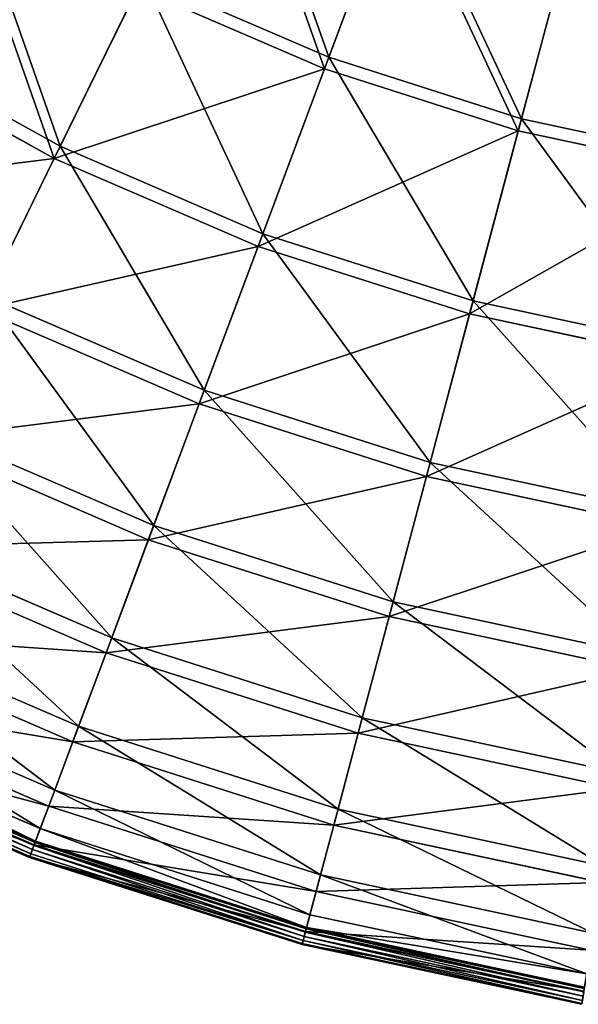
# Model space of a CAD drawing. Extents: x 0 to 1230, y 0 to 270.
# Tile 93 of 245: x 567 to 593, y 2 to 47. Entities that reach past the tile are written whole.
import ezdxf

# ---------------------------------------------------------------- set-up
doc = ezdxf.new("R2010")
doc.units = 0
doc.layers.get('0').update_dxf_attribs({"color": 13, "linetype": 'CONTINUOUS'})

# ---------------------------------------------------------------- blocks, each defined once
blk = doc.blocks.new('GROUP_6')
for p, q in [((101.642, 45.617, 93.62), (105.02, 54.645, 102.346)), ((104.841, 54.164, 102.972), (101.442, 45.082, 94.193)), ((110.579, 42.764, 93.62), (113.056, 52.079, 102.346)), ((110.432, 42.212, 94.193), (112.924, 51.584, 102.972)), ((89.179, 41.49, 83.993), (93.028, 49.332, 93.62)), ((93.028, 49.332, 93.62), (101.642, 45.617, 93.62)), ((88.904, 40.929, 84.507), (92.776, 48.819, 94.193)), ((101.442, 45.082, 94.193), (92.776, 48.819, 94.193)), ((80.221, 46.446, 83.993), (89.179, 41.49, 83.993)), ((88.904, 40.929, 84.507), (79.891, 45.915, 84.507)), ((98.58, 37.435, 83.993), (101.642, 45.617, 93.62)), ((101.642, 45.617, 93.62), (110.579, 42.764, 93.62)), ((101.442, 45.082, 94.193), (98.361, 36.85, 84.507)), ((110.432, 42.212, 94.193), (101.442, 45.082, 94.193)), ((108.334, 34.322, 83.993), (110.579, 42.764, 93.62)), ((110.579, 42.764, 93.62), (119.752, 40.801, 93.62)), ((108.173, 33.718, 84.507), (110.432, 42.212, 94.193)), ((119.66, 40.237, 94.193), (110.432, 42.212, 94.193)), ((85.765, 34.533, 73.557), (89.179, 41.49, 83.993)), ((89.179, 41.49, 83.993), (98.58, 37.435, 83.993)), ((85.469, 33.93, 74.007), (88.904, 40.929, 84.507)), ((98.361, 36.85, 84.507), (88.904, 40.929, 84.507)), ((95.864, 30.177, 73.557), (98.58, 37.435, 83.993)), ((98.58, 37.435, 83.993), (108.334, 34.322, 83.993)), ((98.361, 36.85, 84.507), (95.629, 29.548, 74.007)), ((108.173, 33.718, 84.507), (98.361, 36.85, 84.507)), ((85.765, 34.533, 73.557), (95.864, 30.177, 73.557)), ((106.342, 26.833, 73.557), (108.334, 34.322, 83.993)), ((108.334, 34.322, 83.993), (118.345, 32.179, 83.993)), ((95.629, 29.548, 74.007), (85.469, 33.93, 74.007)), ((106.169, 26.183, 74.007), (108.173, 33.718, 84.507)), ((118.245, 31.562, 84.507), (108.173, 33.718, 84.507)), ((93.52, 23.914, 62.412), (95.864, 30.177, 73.557)), ((95.864, 30.177, 73.557), (106.342, 26.833, 73.557)), ((95.629, 29.548, 74.007), (93.27, 23.246, 62.794)), ((106.169, 26.183, 74.007), (95.629, 29.548, 74.007)), ((82.818, 28.53, 62.412), (93.52, 23.914, 62.412)), ((93.27, 23.246, 62.794), (82.504, 27.889, 62.794)), ((104.623, 20.37, 62.412), (106.342, 26.833, 73.557)), ((106.342, 26.833, 73.557), (117.097, 24.531, 73.557)), ((104.44, 19.68, 62.794), (106.169, 26.183, 74.007)), ((116.989, 23.867, 74.007), (106.169, 26.183, 74.007)), ((91.571, 18.705, 50.667), (93.52, 23.914, 62.412)), ((93.52, 23.914, 62.412), (104.623, 20.37, 62.412)), ((80.368, 23.537, 50.667), (91.571, 18.705, 50.667)), ((91.309, 18.005, 50.977), (80.038, 22.866, 50.977)), ((93.27, 23.246, 62.794), (91.309, 18.005, 50.977)), ((104.44, 19.68, 62.794), (93.27, 23.246, 62.794)), ((103.194, 14.994, 50.667), (104.623, 20.37, 62.412)), ((104.623, 20.37, 62.412), (116.02, 17.93, 62.412)), ((103.002, 14.272, 50.977), (104.44, 19.68, 62.794)), ((115.906, 17.226, 62.794), (104.44, 19.68, 62.794)), ((78.437, 19.602, 38.433), (90.035, 14.6, 38.433)), ((89.764, 13.875, 38.668), (78.096, 18.907, 38.668)), ((90.035, 14.6, 38.433), (91.571, 18.705, 50.667)), ((91.571, 18.705, 50.667), (103.194, 14.994, 50.667)), ((91.309, 18.005, 50.977), (89.764, 13.875, 38.668)), ((103.002, 14.272, 50.977), (91.309, 18.005, 50.977)), ((77.044, 16.765, 25.83), (88.927, 11.64, 25.83)), ((88.649, 10.897, 25.988), (76.694, 16.053, 25.988)), ((76.203, 15.052, 12.977), (88.258, 9.852, 12.977)), ((102.068, 10.759, 38.433), (103.194, 14.994, 50.667)), ((103.194, 14.994, 50.667), (115.125, 12.441, 50.667)), ((87.964, 9.066, 0.024), (75.833, 14.298, 0.024)), ((87.976, 9.098, 13.057), (75.848, 14.329, 13.057)), ((88.018, 9.211, 0.165), (75.902, 14.437, 0.165)), ((75.93, 14.495, 0.363), (88.041, 9.271, 0.363)), ((88.927, 11.64, 25.83), (90.035, 14.6, 38.433)), ((90.035, 14.6, 38.433), (102.068, 10.759, 38.433)), ((101.869, 10.011, 38.668), (103.002, 14.272, 50.977)), ((115.004, 11.704, 50.977), (103.002, 14.272, 50.977)), ((75.574, 13.77, 0.403), (87.758, 8.515, 0.403)), ((75.594, 13.809, 0.199), (87.773, 8.557, 0.199)), ((75.655, 13.936, 0.044), (87.823, 8.688, 0.044)), ((75.743, 14.114, -0.02), (87.892, 8.875, -0.02)), ((89.764, 13.875, 38.668), (88.649, 10.897, 25.988)), ((101.869, 10.011, 38.668), (89.764, 13.875, 38.668)), ((88.258, 9.852, 12.977), (88.927, 11.64, 25.83)), ((88.927, 11.64, 25.83), (101.255, 7.705, 25.83)), ((88.649, 10.897, 25.988), (87.976, 9.098, 13.057)), ((101.052, 6.938, 25.988), (88.649, 10.897, 25.988)), ((101.255, 7.705, 25.83), (102.068, 10.759, 38.433)), ((102.068, 10.759, 38.433), (114.419, 8.116, 38.433)), ((88.041, 9.271, 0.363), (88.258, 9.852, 12.977)), ((88.258, 9.852, 12.977), (100.765, 5.86, 12.977)), ((101.052, 6.938, 25.988), (101.869, 10.011, 38.668)), ((114.294, 7.352, 38.668), (101.869, 10.011, 38.668)), ((88.018, 9.211, 0.165), (87.964, 9.066, 0.024)), ((88.041, 9.271, 0.363), (88.018, 9.211, 0.165)), ((100.589, 5.199, 0.165), (88.018, 9.211, 0.165)), ((88.041, 9.271, 0.363), (100.605, 5.26, 0.363)), ((87.976, 9.098, 13.057), (87.758, 8.515, 0.403)), ((87.773, 8.557, 0.199), (87.823, 8.688, 0.044)), ((87.823, 8.688, 0.044), (87.892, 8.875, -0.02)), ((87.823, 8.688, 0.044), (100.445, 4.659, 0.044)), ((87.964, 9.066, 0.024), (87.892, 8.875, -0.02)), ((87.892, 8.875, -0.02), (100.497, 4.851, -0.02)), ((100.549, 5.049, 0.024), (87.964, 9.066, 0.024)), ((100.558, 5.082, 13.057), (87.976, 9.098, 13.057)), ((87.758, 8.515, 0.403), (87.773, 8.557, 0.199)), ((87.758, 8.515, 0.403), (100.398, 4.48, 0.403)), ((87.773, 8.557, 0.199), (100.409, 4.523, 0.199)), ((100.765, 5.86, 12.977), (101.255, 7.705, 25.83)), ((101.255, 7.705, 25.83), (113.91, 4.996, 25.83)), ((100.558, 5.082, 13.057), (101.052, 6.938, 25.988)), ((113.782, 4.213, 25.988), (101.052, 6.938, 25.988)), ((100.605, 5.26, 0.363), (100.765, 5.86, 12.977)), ((100.765, 5.86, 12.977), (113.603, 3.113, 12.977)), ((100.398, 4.48, 0.403), (100.558, 5.082, 13.057)), ((100.549, 5.049, 0.024), (100.497, 4.851, -0.02)), ((100.589, 5.199, 0.165), (100.549, 5.049, 0.024)), ((113.468, 2.284, 0.024), (100.549, 5.049, 0.024)), ((113.473, 2.318, 13.057), (100.558, 5.082, 13.057)), ((100.605, 5.26, 0.363), (100.589, 5.199, 0.165)), ((113.493, 2.437, 0.165), (100.589, 5.199, 0.165)), ((100.605, 5.26, 0.363), (113.503, 2.5, 0.363)), ((100.409, 4.523, 0.199), (100.445, 4.659, 0.044)), ((100.445, 4.659, 0.044), (100.497, 4.851, -0.02)), ((100.445, 4.659, 0.044), (113.403, 1.886, 0.044)), ((100.497, 4.851, -0.02), (113.435, 2.082, -0.02)), ((100.398, 4.48, 0.403), (100.409, 4.523, 0.199)), ((100.398, 4.48, 0.403), (113.373, 1.703, 0.403)), ((100.409, 4.523, 0.199), (113.38, 1.747, 0.199))]:
    blk.add_line(p, q)
mesh = blk.add_polyface()
corners = [(97.275, 57.985, 102.346), (101.642, 45.617, 93.62), (93.028, 49.332, 93.62), (105.02, 54.645, 102.346)]
mesh.append_faces([[corners[k] for k in face] for face in [(0, 1, 2), (1, 0, 3)]], dxfattribs={"vtx0": -1})
mesh = blk.add_polyface()
corners = [(101.442, 45.082, 94.193), (97.049, 57.525, 102.972), (92.776, 48.819, 94.193), (104.841, 54.164, 102.972)]
mesh.append_faces([[corners[k] for k in face] for face in [(0, 1, 2), (1, 0, 3)]], dxfattribs={"vtx0": -1})
mesh = blk.add_polyface()
corners = [(105.02, 54.645, 102.346), (110.579, 42.764, 93.62), (101.642, 45.617, 93.62), (113.056, 52.079, 102.346)]
mesh.append_faces([[corners[k] for k in face] for face in [(0, 1, 2), (1, 0, 3)]], dxfattribs={"vtx0": -1})
mesh = blk.add_polyface()
corners = [(110.432, 42.212, 94.193), (104.841, 54.164, 102.972), (101.442, 45.082, 94.193), (112.924, 51.584, 102.972)]
mesh.append_faces([[corners[k] for k in face] for face in [(0, 1, 2), (1, 0, 3)]], dxfattribs={"vtx0": -1})
mesh = blk.add_polyface()
corners = [(84.82, 53.874, 93.62), (89.179, 41.49, 83.993), (80.221, 46.446, 83.993), (93.028, 49.332, 93.62)]
mesh.append_faces([[corners[k] for k in face] for face in [(0, 1, 2), (1, 0, 3)]], dxfattribs={"vtx0": -1})
mesh = blk.add_polyface()
corners = [(88.904, 40.929, 84.507), (84.519, 53.388, 94.193), (79.891, 45.915, 84.507), (92.776, 48.819, 94.193)]
mesh.append_faces([[corners[k] for k in face] for face in [(0, 1, 2), (1, 0, 3)]], dxfattribs={"vtx0": -1})
mesh = blk.add_polyface()
corners = [(113.056, 52.079, 102.346), (119.752, 40.801, 93.62), (110.579, 42.764, 93.62), (121.304, 50.314, 102.346)]
mesh.append_faces([[corners[k] for k in face] for face in [(0, 1, 2), (1, 0, 3)]], dxfattribs={"vtx0": -1})
mesh = blk.add_polyface()
corners = [(119.66, 40.237, 94.193), (112.924, 51.584, 102.972), (110.432, 42.212, 94.193), (121.222, 49.808, 102.972)]
mesh.append_faces([[corners[k] for k in face] for face in [(0, 1, 2), (1, 0, 3)]], dxfattribs={"vtx0": -1})
mesh = blk.add_polyface()
corners = [(93.028, 49.332, 93.62), (98.58, 37.435, 83.993), (89.179, 41.49, 83.993), (101.642, 45.617, 93.62)]
mesh.append_faces([[corners[k] for k in face] for face in [(0, 1, 2), (1, 0, 3)]], dxfattribs={"vtx0": -1})
mesh = blk.add_polyface()
corners = [(101.442, 45.082, 94.193), (88.904, 40.929, 84.507), (98.361, 36.85, 84.507), (92.776, 48.819, 94.193)]
mesh.append_faces([[corners[k] for k in face] for face in [(0, 1, 2), (1, 0, 3)]], dxfattribs={"vtx0": -1})
mesh = blk.add_polyface()
corners = [(80.221, 46.446, 83.993), (85.765, 34.533, 73.557), (76.141, 39.858, 73.557), (89.179, 41.49, 83.993)]
mesh.append_faces([[corners[k] for k in face] for face in [(0, 1, 2), (1, 0, 3)]], dxfattribs={"vtx0": -1})
mesh = blk.add_polyface()
corners = [(88.904, 40.929, 84.507), (75.787, 39.286, 74.007), (85.469, 33.93, 74.007), (79.891, 45.915, 84.507)]
mesh.append_faces([[corners[k] for k in face] for face in [(0, 1, 2), (1, 0, 3)]], dxfattribs={"vtx0": -1})
mesh = blk.add_polyface()
corners = [(101.642, 45.617, 93.62), (108.334, 34.322, 83.993), (98.58, 37.435, 83.993), (110.579, 42.764, 93.62)]
mesh.append_faces([[corners[k] for k in face] for face in [(0, 1, 2), (1, 0, 3)]], dxfattribs={"vtx0": -1})
mesh = blk.add_polyface()
corners = [(110.432, 42.212, 94.193), (98.361, 36.85, 84.507), (108.173, 33.718, 84.507), (101.442, 45.082, 94.193)]
mesh.append_faces([[corners[k] for k in face] for face in [(0, 1, 2), (1, 0, 3)]], dxfattribs={"vtx0": -1})
mesh = blk.add_polyface()
corners = [(110.579, 42.764, 93.62), (118.345, 32.179, 83.993), (108.334, 34.322, 83.993), (119.752, 40.801, 93.62)]
mesh.append_faces([[corners[k] for k in face] for face in [(0, 1, 2), (1, 0, 3)]], dxfattribs={"vtx0": -1})
mesh = blk.add_polyface()
corners = [(119.66, 40.237, 94.193), (108.173, 33.718, 84.507), (118.245, 31.562, 84.507), (110.432, 42.212, 94.193)]
mesh.append_faces([[corners[k] for k in face] for face in [(0, 1, 2), (1, 0, 3)]], dxfattribs={"vtx0": -1})
mesh = blk.add_polyface()
corners = [(89.179, 41.49, 83.993), (95.864, 30.177, 73.557), (85.765, 34.533, 73.557), (98.58, 37.435, 83.993)]
mesh.append_faces([[corners[k] for k in face] for face in [(0, 1, 2), (1, 0, 3)]], dxfattribs={"vtx0": -1})
mesh = blk.add_polyface()
corners = [(98.361, 36.85, 84.507), (85.469, 33.93, 74.007), (95.629, 29.548, 74.007), (88.904, 40.929, 84.507)]
mesh.append_faces([[corners[k] for k in face] for face in [(0, 1, 2), (1, 0, 3)]], dxfattribs={"vtx0": -1})
mesh = blk.add_polyface()
corners = [(98.58, 37.435, 83.993), (106.342, 26.833, 73.557), (95.864, 30.177, 73.557), (108.334, 34.322, 83.993)]
mesh.append_faces([[corners[k] for k in face] for face in [(0, 1, 2), (1, 0, 3)]], dxfattribs={"vtx0": -1})
mesh = blk.add_polyface()
corners = [(108.173, 33.718, 84.507), (95.629, 29.548, 74.007), (106.169, 26.183, 74.007), (98.361, 36.85, 84.507)]
mesh.append_faces([[corners[k] for k in face] for face in [(0, 1, 2), (1, 0, 3)]], dxfattribs={"vtx0": -1})
mesh = blk.add_polyface()
corners = [(85.765, 34.533, 73.557), (93.52, 23.914, 62.412), (82.818, 28.53, 62.412), (95.864, 30.177, 73.557)]
mesh.append_faces([[corners[k] for k in face] for face in [(0, 1, 2), (1, 0, 3)]], dxfattribs={"vtx0": -1})
mesh = blk.add_polyface()
corners = [(108.334, 34.322, 83.993), (117.097, 24.531, 73.557), (106.342, 26.833, 73.557), (118.345, 32.179, 83.993)]
mesh.append_faces([[corners[k] for k in face] for face in [(0, 1, 2), (1, 0, 3)]], dxfattribs={"vtx0": -1})
mesh = blk.add_polyface()
corners = [(95.629, 29.548, 74.007), (82.504, 27.889, 62.794), (93.27, 23.246, 62.794), (85.469, 33.93, 74.007)]
mesh.append_faces([[corners[k] for k in face] for face in [(0, 1, 2), (1, 0, 3)]], dxfattribs={"vtx0": -1})
mesh = blk.add_polyface()
corners = [(118.245, 31.562, 84.507), (106.169, 26.183, 74.007), (116.989, 23.867, 74.007), (108.173, 33.718, 84.507)]
mesh.append_faces([[corners[k] for k in face] for face in [(0, 1, 2), (1, 0, 3)]], dxfattribs={"vtx0": -1})
mesh = blk.add_polyface()
corners = [(95.864, 30.177, 73.557), (104.623, 20.37, 62.412), (93.52, 23.914, 62.412), (106.342, 26.833, 73.557)]
mesh.append_faces([[corners[k] for k in face] for face in [(0, 1, 2), (1, 0, 3)]], dxfattribs={"vtx0": -1})
mesh = blk.add_polyface()
corners = [(106.169, 26.183, 74.007), (93.27, 23.246, 62.794), (104.44, 19.68, 62.794), (95.629, 29.548, 74.007)]
mesh.append_faces([[corners[k] for k in face] for face in [(0, 1, 2), (1, 0, 3)]], dxfattribs={"vtx0": -1})
mesh = blk.add_polyface()
corners = [(82.818, 28.53, 62.412), (91.571, 18.705, 50.667), (80.368, 23.537, 50.667), (93.52, 23.914, 62.412)]
mesh.append_faces([[corners[k] for k in face] for face in [(0, 1, 2), (1, 0, 3)]], dxfattribs={"vtx0": -1})
mesh = blk.add_polyface()
corners = [(93.27, 23.246, 62.794), (80.038, 22.866, 50.977), (91.309, 18.005, 50.977), (82.504, 27.889, 62.794)]
mesh.append_faces([[corners[k] for k in face] for face in [(0, 1, 2), (1, 0, 3)]], dxfattribs={"vtx0": -1})
mesh = blk.add_polyface()
corners = [(106.342, 26.833, 73.557), (116.02, 17.93, 62.412), (104.623, 20.37, 62.412), (117.097, 24.531, 73.557)]
mesh.append_faces([[corners[k] for k in face] for face in [(0, 1, 2), (1, 0, 3)]], dxfattribs={"vtx0": -1})
mesh = blk.add_polyface()
corners = [(116.989, 23.867, 74.007), (104.44, 19.68, 62.794), (115.906, 17.226, 62.794), (106.169, 26.183, 74.007)]
mesh.append_faces([[corners[k] for k in face] for face in [(0, 1, 2), (1, 0, 3)]], dxfattribs={"vtx0": -1})
mesh = blk.add_polyface()
corners = [(93.52, 23.914, 62.412), (103.194, 14.994, 50.667), (91.571, 18.705, 50.667), (104.623, 20.37, 62.412)]
mesh.append_faces([[corners[k] for k in face] for face in [(0, 1, 2), (1, 0, 3)]], dxfattribs={"vtx0": -1})
mesh = blk.add_polyface()
corners = [(80.368, 23.537, 50.667), (90.035, 14.6, 38.433), (78.437, 19.602, 38.433), (91.571, 18.705, 50.667)]
mesh.append_faces([[corners[k] for k in face] for face in [(0, 1, 2), (1, 0, 3)]], dxfattribs={"vtx0": -1})
mesh = blk.add_polyface()
corners = [(91.309, 18.005, 50.977), (78.096, 18.907, 38.668), (89.764, 13.875, 38.668), (80.038, 22.866, 50.977)]
mesh.append_faces([[corners[k] for k in face] for face in [(0, 1, 2), (1, 0, 3)]], dxfattribs={"vtx0": -1})
mesh = blk.add_polyface()
corners = [(104.44, 19.68, 62.794), (91.309, 18.005, 50.977), (103.002, 14.272, 50.977), (93.27, 23.246, 62.794)]
mesh.append_faces([[corners[k] for k in face] for face in [(0, 1, 2), (1, 0, 3)]], dxfattribs={"vtx0": -1})
mesh = blk.add_polyface()
corners = [(104.623, 20.37, 62.412), (115.125, 12.441, 50.667), (103.194, 14.994, 50.667), (116.02, 17.93, 62.412)]
mesh.append_faces([[corners[k] for k in face] for face in [(0, 1, 2), (1, 0, 3)]], dxfattribs={"vtx0": -1})
mesh = blk.add_polyface()
corners = [(115.906, 17.226, 62.794), (103.002, 14.272, 50.977), (115.004, 11.704, 50.977), (104.44, 19.68, 62.794)]
mesh.append_faces([[corners[k] for k in face] for face in [(0, 1, 2), (1, 0, 3)]], dxfattribs={"vtx0": -1})
mesh = blk.add_polyface()
corners = [(78.437, 19.602, 38.433), (88.927, 11.64, 25.83), (77.044, 16.765, 25.83), (90.035, 14.6, 38.433)]
mesh.append_faces([[corners[k] for k in face] for face in [(0, 1, 2), (1, 0, 3)]], dxfattribs={"vtx0": -1})
mesh = blk.add_polyface()
corners = [(89.764, 13.875, 38.668), (76.694, 16.053, 25.988), (88.649, 10.897, 25.988), (78.096, 18.907, 38.668)]
mesh.append_faces([[corners[k] for k in face] for face in [(0, 1, 2), (1, 0, 3)]], dxfattribs={"vtx0": -1})
mesh = blk.add_polyface()
corners = [(91.571, 18.705, 50.667), (102.068, 10.759, 38.433), (90.035, 14.6, 38.433), (103.194, 14.994, 50.667)]
mesh.append_faces([[corners[k] for k in face] for face in [(0, 1, 2), (1, 0, 3)]], dxfattribs={"vtx0": -1})
mesh = blk.add_polyface()
corners = [(103.002, 14.272, 50.977), (89.764, 13.875, 38.668), (101.869, 10.011, 38.668), (91.309, 18.005, 50.977)]
mesh.append_faces([[corners[k] for k in face] for face in [(0, 1, 2), (1, 0, 3)]], dxfattribs={"vtx0": -1})
mesh = blk.add_polyface()
corners = [(77.044, 16.765, 25.83), (88.258, 9.852, 12.977), (76.203, 15.052, 12.977), (88.927, 11.64, 25.83)]
mesh.append_faces([[corners[k] for k in face] for face in [(0, 1, 2), (1, 0, 3)]], dxfattribs={"vtx0": -1})
mesh = blk.add_polyface()
corners = [(88.649, 10.897, 25.988), (75.848, 14.329, 13.057), (87.976, 9.098, 13.057), (76.694, 16.053, 25.988)]
mesh.append_faces([[corners[k] for k in face] for face in [(0, 1, 2), (1, 0, 3)]], dxfattribs={"vtx0": -1})
mesh = blk.add_polyface()
corners = [(76.203, 15.052, 12.977), (88.041, 9.271, 0.363), (75.93, 14.495, 0.363), (88.258, 9.852, 12.977)]
mesh.append_faces([[corners[k] for k in face] for face in [(0, 1, 2), (1, 0, 3)]], dxfattribs={"vtx0": -1})
mesh = blk.add_polyface()
corners = [(103.194, 14.994, 50.667), (114.419, 8.116, 38.433), (102.068, 10.759, 38.433), (115.125, 12.441, 50.667)]
mesh.append_faces([[corners[k] for k in face] for face in [(0, 1, 2), (1, 0, 3)]], dxfattribs={"vtx0": -1})
mesh = blk.add_polyface()
corners = [(87.976, 9.098, 13.057), (75.574, 13.77, 0.403), (87.758, 8.515, 0.403), (75.848, 14.329, 13.057)]
mesh.append_faces([[corners[k] for k in face] for face in [(0, 1, 2), (1, 0, 3)]], dxfattribs={"vtx0": -1})
mesh = blk.add_polyface()
corners = [(75.833, 14.298, 0.024), (87.892, 8.875, -0.02), (75.743, 14.114, -0.02), (87.964, 9.066, 0.024)]
mesh.append_faces([[corners[k] for k in face] for face in [(0, 1, 2), (1, 0, 3)]], dxfattribs={"vtx0": -1})
mesh = blk.add_polyface()
corners = [(75.902, 14.437, 0.165), (87.964, 9.066, 0.024), (75.833, 14.298, 0.024), (88.018, 9.211, 0.165)]
mesh.append_faces([[corners[k] for k in face] for face in [(0, 1, 2), (1, 0, 3)]], dxfattribs={"vtx0": -1})
mesh = blk.add_polyface()
corners = [(75.902, 14.437, 0.165), (88.041, 9.271, 0.363), (88.018, 9.211, 0.165), (75.93, 14.495, 0.363)]
mesh.append_faces([[corners[k] for k in face] for face in [(0, 1, 2), (1, 0, 3)]], dxfattribs={"vtx0": -1})
mesh = blk.add_polyface()
corners = [(90.035, 14.6, 38.433), (101.255, 7.705, 25.83), (88.927, 11.64, 25.83), (102.068, 10.759, 38.433)]
mesh.append_faces([[corners[k] for k in face] for face in [(0, 1, 2), (1, 0, 3)]], dxfattribs={"vtx0": -1})
mesh = blk.add_polyface()
corners = [(115.004, 11.704, 50.977), (101.869, 10.011, 38.668), (114.294, 7.352, 38.668), (103.002, 14.272, 50.977)]
mesh.append_faces([[corners[k] for k in face] for face in [(0, 1, 2), (1, 0, 3)]], dxfattribs={"vtx0": -1})
mesh = blk.add_polyface()
corners = [(87.758, 8.515, 0.403), (75.594, 13.809, 0.199), (87.773, 8.557, 0.199), (75.574, 13.77, 0.403)]
mesh.append_faces([[corners[k] for k in face] for face in [(0, 1, 2), (1, 0, 3)]], dxfattribs={"vtx0": -1})
mesh = blk.add_polyface()
corners = [(87.773, 8.557, 0.199), (75.655, 13.936, 0.044), (87.823, 8.688, 0.044), (75.594, 13.809, 0.199)]
mesh.append_faces([[corners[k] for k in face] for face in [(0, 1, 2), (1, 0, 3)]], dxfattribs={"vtx0": -1})
mesh = blk.add_polyface()
corners = [(75.743, 14.114, -0.02), (87.823, 8.688, 0.044), (75.655, 13.936, 0.044), (87.892, 8.875, -0.02)]
mesh.append_faces([[corners[k] for k in face] for face in [(0, 1, 2), (1, 0, 3)]], dxfattribs={"vtx0": -1})
mesh = blk.add_polyface()
corners = [(101.869, 10.011, 38.668), (88.649, 10.897, 25.988), (101.052, 6.938, 25.988), (89.764, 13.875, 38.668)]
mesh.append_faces([[corners[k] for k in face] for face in [(0, 1, 2), (1, 0, 3)]], dxfattribs={"vtx0": -1})
mesh = blk.add_polyface()
corners = [(88.927, 11.64, 25.83), (100.765, 5.86, 12.977), (88.258, 9.852, 12.977), (101.255, 7.705, 25.83)]
mesh.append_faces([[corners[k] for k in face] for face in [(0, 1, 2), (1, 0, 3)]], dxfattribs={"vtx0": -1})
mesh = blk.add_polyface()
corners = [(101.052, 6.938, 25.988), (87.976, 9.098, 13.057), (100.558, 5.082, 13.057), (88.649, 10.897, 25.988)]
mesh.append_faces([[corners[k] for k in face] for face in [(0, 1, 2), (1, 0, 3)]], dxfattribs={"vtx0": -1})
mesh = blk.add_polyface()
corners = [(102.068, 10.759, 38.433), (113.91, 4.996, 25.83), (101.255, 7.705, 25.83), (114.419, 8.116, 38.433)]
mesh.append_faces([[corners[k] for k in face] for face in [(0, 1, 2), (1, 0, 3)]], dxfattribs={"vtx0": -1})
mesh = blk.add_polyface()
corners = [(88.258, 9.852, 12.977), (100.605, 5.26, 0.363), (88.041, 9.271, 0.363), (100.765, 5.86, 12.977)]
mesh.append_faces([[corners[k] for k in face] for face in [(0, 1, 2), (1, 0, 3)]], dxfattribs={"vtx0": -1})
mesh = blk.add_polyface()
corners = [(114.294, 7.352, 38.668), (101.052, 6.938, 25.988), (113.782, 4.213, 25.988), (101.869, 10.011, 38.668)]
mesh.append_faces([[corners[k] for k in face] for face in [(0, 1, 2), (1, 0, 3)]], dxfattribs={"vtx0": -1})
mesh = blk.add_polyface()
corners = [(88.018, 9.211, 0.165), (100.549, 5.049, 0.024), (87.964, 9.066, 0.024), (100.589, 5.199, 0.165)]
mesh.append_faces([[corners[k] for k in face] for face in [(0, 1, 2), (1, 0, 3)]], dxfattribs={"vtx0": -1})
mesh = blk.add_polyface()
corners = [(88.018, 9.211, 0.165), (100.605, 5.26, 0.363), (100.589, 5.199, 0.165), (88.041, 9.271, 0.363)]
mesh.append_faces([[corners[k] for k in face] for face in [(0, 1, 2), (1, 0, 3)]], dxfattribs={"vtx0": -1})
mesh = blk.add_polyface()
corners = [(100.558, 5.082, 13.057), (87.758, 8.515, 0.403), (100.398, 4.48, 0.403), (87.976, 9.098, 13.057)]
mesh.append_faces([[corners[k] for k in face] for face in [(0, 1, 2), (1, 0, 3)]], dxfattribs={"vtx0": -1})
mesh = blk.add_polyface()
corners = [(100.445, 4.659, 0.044), (87.773, 8.557, 0.199), (87.823, 8.688, 0.044), (100.409, 4.523, 0.199)]
mesh.append_faces([[corners[k] for k in face] for face in [(0, 1, 2), (1, 0, 3)]], dxfattribs={"vtx0": -1})
mesh = blk.add_polyface()
corners = [(87.892, 8.875, -0.02), (100.445, 4.659, 0.044), (87.823, 8.688, 0.044), (100.497, 4.851, -0.02)]
mesh.append_faces([[corners[k] for k in face] for face in [(0, 1, 2), (1, 0, 3)]], dxfattribs={"vtx0": -1})
mesh = blk.add_polyface()
corners = [(87.964, 9.066, 0.024), (100.497, 4.851, -0.02), (87.892, 8.875, -0.02), (100.549, 5.049, 0.024)]
mesh.append_faces([[corners[k] for k in face] for face in [(0, 1, 2), (1, 0, 3)]], dxfattribs={"vtx0": -1})
mesh = blk.add_polyface()
corners = [(100.409, 4.523, 0.199), (87.758, 8.515, 0.403), (87.773, 8.557, 0.199), (100.398, 4.48, 0.403)]
mesh.append_faces([[corners[k] for k in face] for face in [(0, 1, 2), (1, 0, 3)]], dxfattribs={"vtx0": -1})
mesh = blk.add_polyface()
corners = [(101.255, 7.705, 25.83), (113.603, 3.113, 12.977), (100.765, 5.86, 12.977), (113.91, 4.996, 25.83)]
mesh.append_faces([[corners[k] for k in face] for face in [(0, 1, 2), (1, 0, 3)]], dxfattribs={"vtx0": -1})
mesh = blk.add_polyface()
corners = [(113.782, 4.213, 25.988), (100.558, 5.082, 13.057), (113.473, 2.318, 13.057), (101.052, 6.938, 25.988)]
mesh.append_faces([[corners[k] for k in face] for face in [(0, 1, 2), (1, 0, 3)]], dxfattribs={"vtx0": -1})
mesh = blk.add_polyface()
corners = [(100.605, 5.26, 0.363), (113.603, 3.113, 12.977), (113.503, 2.5, 0.363), (100.765, 5.86, 12.977)]
mesh.append_faces([[corners[k] for k in face] for face in [(0, 1, 2), (1, 0, 3)]], dxfattribs={"vtx0": -1})
mesh = blk.add_polyface()
corners = [(113.473, 2.318, 13.057), (100.398, 4.48, 0.403), (113.373, 1.703, 0.403), (100.558, 5.082, 13.057)]
mesh.append_faces([[corners[k] for k in face] for face in [(0, 1, 2), (1, 0, 3)]], dxfattribs={"vtx0": -1})
mesh = blk.add_polyface()
corners = [(100.549, 5.049, 0.024), (113.435, 2.082, -0.02), (100.497, 4.851, -0.02), (113.468, 2.284, 0.024)]
mesh.append_faces([[corners[k] for k in face] for face in [(0, 1, 2), (1, 0, 3)]], dxfattribs={"vtx0": -1})
mesh = blk.add_polyface()
corners = [(100.589, 5.199, 0.165), (113.468, 2.284, 0.024), (100.549, 5.049, 0.024), (113.493, 2.437, 0.165)]
mesh.append_faces([[corners[k] for k in face] for face in [(0, 1, 2), (1, 0, 3)]], dxfattribs={"vtx0": -1})
mesh = blk.add_polyface()
corners = [(100.589, 5.199, 0.165), (113.503, 2.5, 0.363), (113.493, 2.437, 0.165), (100.605, 5.26, 0.363)]
mesh.append_faces([[corners[k] for k in face] for face in [(0, 1, 2), (1, 0, 3)]], dxfattribs={"vtx0": -1})
mesh = blk.add_polyface()
corners = [(113.38, 1.747, 0.199), (100.445, 4.659, 0.044), (113.403, 1.886, 0.044), (100.409, 4.523, 0.199)]
mesh.append_faces([[corners[k] for k in face] for face in [(0, 1, 2), (1, 0, 3)]], dxfattribs={"vtx0": -1})
mesh = blk.add_polyface()
corners = [(100.497, 4.851, -0.02), (113.403, 1.886, 0.044), (100.445, 4.659, 0.044), (113.435, 2.082, -0.02)]
mesh.append_faces([[corners[k] for k in face] for face in [(0, 1, 2), (1, 0, 3)]], dxfattribs={"vtx0": -1})
mesh = blk.add_polyface()
corners = [(113.373, 1.703, 0.403), (100.409, 4.523, 0.199), (113.38, 1.747, 0.199), (100.398, 4.48, 0.403)]
mesh.append_faces([[corners[k] for k in face] for face in [(0, 1, 2), (1, 0, 3)]], dxfattribs={"vtx0": -1})
blk = doc.blocks.new('COMPONENT_3')
blk.add_blockref('GROUP_6', (0, 0))
blk = doc.blocks.new('GROUP_25')
blk.add_blockref('COMPONENT_3', (479.98, -0.02, 0.02))

msp = doc.modelspace()

# ---------------------------------------------------------------- block references
msp.add_blockref('GROUP_25', (0, 0))

doc.saveas('drawing.dxf')
